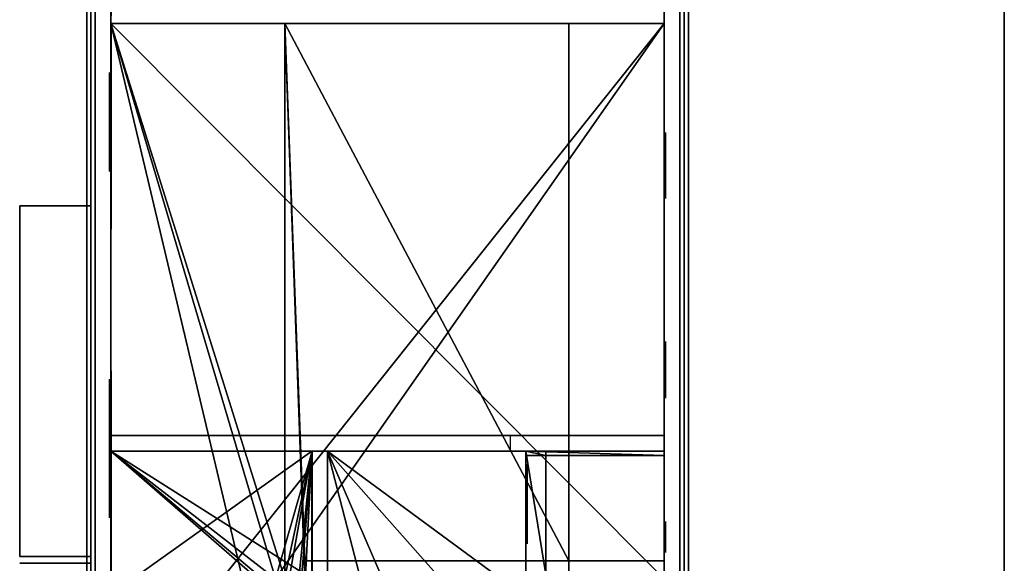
# Model space of a CAD drawing. Header units: metres. Extents: x -20 to 119, y -26 to 25.
# Tile 7 of 18: x -6 to 11, y -10 to 0. Entities that reach past the tile are written whole.
import ezdxf

# ---------------------------------------------------------------- set-up
doc = ezdxf.new("R2010")
doc.units = ezdxf.units.M

msp = doc.modelspace()

# ---------------------------------------------------------------- linework, layer by layer
at = {"layer": 'Building Shading', "color": 195}
for points in [[(-5.27875, -25.2861, 16.2), (-5.27875, -25.2861, 17.2), (-5.27875, 25.2861, 17.2), (-5.27875, 25.2861, 16.2)], [(-5.27875, 25.2861, 16.2), (-5.27875, 25.2861, 17.2), (-5.27875, -25.2861, 17.2), (-5.27875, -25.2861, 16.2)], [(-5.12875, -25.1362, 16.2), (-5.12875, -25.1362, 17.2), (-5.12875, 25.1362, 17.2), (-5.12875, 25.1362, 16.2)], [(-5.12875, 25.1362, 16.2), (-5.12875, 25.1362, 17.2), (-5.12875, -25.1362, 17.2), (-5.12875, -25.1362, 16.2)], [(10.8224, -24.8604, -0.01), (10.8224, 24.8602, -0.01), (5.20385, 24.8602, -0.01), (5.20385, -24.8604, -0.01)], [(5.20385, -24.8604, -0.01), (5.20385, 24.8602, -0.01), (10.8224, 24.8602, -0.01), (10.8224, -24.8604, -0.01)], [(10.8224, -24.8604), (10.8224, 24.8602), (5.20385, 24.8602), (5.20385, -24.8604)], [(5.20385, -24.8604), (5.20385, 24.8602), (10.8224, 24.8602), (10.8224, -24.8604)], [(5.27875, -9.91825, 16.2), (5.27875, -9.91825, 17.2), (5.27875, 9.91955, 17.2), (5.27875, 9.91955, 16.2)], [(5.27875, 9.91955, 16.2), (5.27875, 9.91955, 17.2), (5.27875, -9.91825, 17.2), (5.27875, -9.91825, 16.2)], [(5.12875, -9.56725, 16.2), (5.12875, -9.56725, 17.2), (5.12875, 9.56855, 17.2), (5.12875, 9.56855, 16.2)], [(5.12875, 9.56855, 16.2), (5.12875, 9.56855, 17.2), (5.12875, -9.56725, 17.2), (5.12875, -9.56725, 16.2)], [(-5.20365, -9.49135, 3.99), (-5.20365, -3.33685, 3.99), (-6.45465, -3.33685, 3.99), (-6.45465, -9.49135, 3.99)], [(-6.45465, -9.49135, 3.99), (-6.45465, -3.33685, 3.99), (-5.20365, -3.33685, 3.99), (-5.20365, -9.49135, 3.99)], [(-5.20365, -9.49135, 4), (-5.20365, -3.33685, 4), (-6.45465, -3.33685, 4), (-6.45465, -9.49135, 4)], [(-6.45465, -9.49135, 4), (-6.45465, -3.33685, 4), (-5.20365, -3.33685, 4), (-5.20365, -9.49135, 4)], [(-5.20365, -3.33685, 6.99), (-6.45465, -3.33685, 6.99), (-6.45465, -9.49135, 6.99), (-5.20365, -9.49135, 6.99)], [(-5.20365, -9.49135, 6.99), (-6.45465, -9.49135, 6.99), (-6.45465, -3.33685, 6.99), (-5.20365, -3.33685, 6.99)], [(-5.20365, -3.33685, 7), (-6.45465, -3.33685, 7), (-6.45465, -9.49135, 7), (-5.20365, -9.49135, 7)], [(-5.20365, -9.49135, 7), (-6.45465, -9.49135, 7), (-6.45465, -3.33685, 7), (-5.20365, -3.33685, 7)], [(-5.20365, -3.33685, 9.99), (-6.45465, -3.33685, 9.99), (-6.45465, -9.49135, 9.99), (-5.20365, -9.49135, 9.99)], [(-5.20365, -9.49135, 9.99), (-6.45465, -9.49135, 9.99), (-6.45465, -3.33685, 9.99), (-5.20365, -3.33685, 9.99)], [(-5.20365, -3.33685, 10), (-6.45465, -3.33685, 10), (-6.45465, -9.49135, 10), (-5.20365, -9.49135, 10)], [(-5.20365, -9.49135, 10), (-6.45465, -9.49135, 10), (-6.45465, -3.33685, 10), (-5.20365, -3.33685, 10)], [(-5.20365, -3.33685, 12.99), (-6.45465, -3.33685, 12.99), (-6.45465, -9.49135, 12.99), (-5.20365, -9.49135, 12.99)], [(-5.20365, -9.49135, 12.99), (-6.45465, -9.49135, 12.99), (-6.45465, -3.33685, 12.99), (-5.20365, -3.33685, 12.99)], [(-5.20365, -3.33685, 13), (-6.45465, -3.33685, 13), (-6.45465, -9.49135, 13), (-5.20365, -9.49135, 13)], [(-5.20365, -9.49135, 13), (-6.45465, -9.49135, 13), (-6.45465, -3.33685, 13), (-5.20365, -3.33685, 13)], [(-5.27865, -3.33685, 16.19), (-6.45465, -3.33685, 16.19), (-6.45465, -9.49135, 16.19), (-5.27865, -9.49135, 16.19)], [(-5.27865, -9.49135, 16.19), (-6.45465, -9.49135, 16.19), (-6.45465, -3.33685, 16.19), (-5.27865, -3.33685, 16.19)], [(-5.27865, -3.33685, 16.2), (-6.45465, -3.33685, 16.2), (-6.45465, -9.49135, 16.2), (-5.27865, -9.49135, 16.2)], [(-5.27865, -9.49135, 16.2), (-6.45465, -9.49135, 16.2), (-6.45465, -3.33685, 16.2), (-5.27865, -3.33685, 16.2)], [(-5.20375, -9.49125, 4), (-5.20375, -9.49125, 7), (-6.45465, -9.49125, 7), (-6.45465, -9.49125, 4)], [(-6.45465, -9.49125, 4), (-6.45465, -9.49125, 7), (-5.20375, -9.49125, 7), (-5.20375, -9.49125, 4)], [(-5.20375, -9.49125, 7), (-5.20375, -9.49125, 10), (-6.45465, -9.49125, 10), (-6.45465, -9.49125, 7)], [(-6.45465, -9.49125, 7), (-6.45465, -9.49125, 10), (-5.20375, -9.49125, 10), (-5.20375, -9.49125, 7)], [(-5.20375, -9.49125, 10), (-5.20375, -9.49125, 13), (-6.45465, -9.49125, 13), (-6.45465, -9.49125, 10)], [(-6.45465, -9.49125, 10), (-6.45465, -9.49125, 13), (-5.20375, -9.49125, 13), (-5.20375, -9.49125, 10)], [(-5.20375, -9.49125, 13), (-5.20375, -9.49125, 16.2), (-6.45465, -9.49125, 16.2), (-6.45465, -9.49125, 13)], [(-6.45465, -9.49125, 13), (-6.45465, -9.49125, 16.2), (-5.20375, -9.49125, 16.2), (-5.20375, -9.49125, 13)], [(-5.20375, -9.61125, 4), (-5.20375, -9.61125, 7), (-6.45465, -9.61125, 7), (-6.45465, -9.61125, 4)], [(-6.45465, -9.61125, 4), (-6.45465, -9.61125, 7), (-5.20375, -9.61125, 7), (-5.20375, -9.61125, 4)], [(-5.20375, -9.61125, 7), (-5.20375, -9.61125, 10), (-6.45465, -9.61125, 10), (-6.45465, -9.61125, 7)], [(-6.45465, -9.61125, 7), (-6.45465, -9.61125, 10), (-5.20375, -9.61125, 10), (-5.20375, -9.61125, 7)], [(-5.20375, -9.61125, 10), (-5.20375, -9.61125, 13), (-6.45465, -9.61125, 13), (-6.45465, -9.61125, 10)], [(-6.45465, -9.61125, 10), (-6.45465, -9.61125, 13), (-5.20375, -9.61125, 13), (-5.20375, -9.61125, 10)], [(-5.20375, -9.61125, 13), (-5.20375, -9.61125, 16.2), (-6.45465, -9.61125, 16.2), (-6.45465, -9.61125, 13)], [(-6.45465, -9.61125, 13), (-6.45465, -9.61125, 16.2), (-5.20375, -9.61125, 16.2), (-5.20375, -9.61125, 13)]]:
    msp.add_3dface(points, dxfattribs=at)
at = {"layer": 'Z02_ESCALERA_2', "color": 43}
for points in [[(-1.05085, -7.64065, 3.715), (-1.05085, -7.64065, 1), (-1.05085, -14.8081, 1)], [(-1.05085, -7.64065, 3.715), (-1.05085, -14.8081, 1), (-1.05085, -10.1607, 3.715)], [(2.42787, -7.64065, 3.715), (2.42787, -7.64065, 1), (-1.05063, -7.64065, 1), (-1.05063, -7.64065, 3.715)], [(2.77885, -10.1607, 3.7), (2.77885, -10.1607, 1), (2.77885, -7.64065, 1), (2.77885, -7.64065, 3.7)], [(4.85275, -9.56725, 18.855), (4.85275, -9.56725, 16.2), (-1.09775, -9.56725, 16.2), (-1.09775, -9.56725, 18.855)]]:
    msp.add_3dface(points, dxfattribs=at)
at = {"layer": 'Z02_ESCALERA_2', "color": 8}
for points in [[(0.8022, -14.8083, 1), (-1.0508, -14.8083, 1), (-1.0508, -7.6408, 1)], [(-1.0508, -7.6408, 1), (2.4277, -7.6408, 1), (2.4277, -10.2033, 1)], [(-1.0508, -7.6408, 1), (2.4277, -10.2033, 1), (2.7527, -11.9433, 1)], [(-1.0508, -7.6408, 1), (2.7527, -11.9433, 1), (0.8022, -11.9433, 1)], [(0.8022, -14.8083, 1), (-1.0508, -7.6408, 1), (0.8022, -11.9433, 1)]]:
    msp.add_3dface(points, dxfattribs=at)
at = {"layer": 'Z02_ESCALERA_2', "color": 15}
msp.add_3dface([(-1.05075, -7.64095, 3.715), (-1.05075, -9.88595, 3.715), (2.42775, -9.88645, 3.715), (2.42775, -7.64095, 3.715)], dxfattribs=at)
at = {"layer": 'Z02_ESCALERA_2', "color": 143}
msp.add_3dface([(2.45285, -9.2672, 3.129), (2.45285, -9.2672, 1.071), (2.45285, -7.8692, 1.071), (2.45285, -7.8692, 3.129)], dxfattribs=at)
at = {"layer": 'Z07_P04_E06', "color": 43}
for points in [[(-5.20375, -0.13775, 6.715), (-5.20375, -0.13775, 4), (-5.20375, -9.55125, 4), (-5.20375, -9.55125, 6.715)], [(5.20375, -9.88635, 6.715), (5.20375, -9.88635, 4), (5.20375, -0.13775, 4), (5.20375, -0.13775, 6.715)], [(-5.20375, -9.55125, 6.715), (-5.20375, -9.55125, 4), (-5.20375, -12.3211, 4), (-5.20375, -12.3211, 6.715)]]:
    msp.add_3dface(points, dxfattribs=at)
at = {"layer": 'Z07_P04_E06', "color": 15}
for points in [[(-4.85263, -0.13835, 6.715), (4.85287, -9.88585, 6.715), (4.85237, -0.13785, 6.715)], [(-4.85263, -0.13835, 6.715), (-4.85213, -12.3214, 6.715), (-1.96413, -12.3214, 6.715)], [(-4.85263, -0.13835, 6.715), (-1.96413, -12.3214, 6.715), (-1.96413, -9.88635, 6.715)], [(-4.85263, -0.13835, 6.715), (-1.96413, -9.88635, 6.715), (4.85287, -9.88585, 6.715)]]:
    msp.add_3dface(points, dxfattribs=at)
at = {"layer": 'Z07_P04_E06', "color": 8}
for points in [[(4.85245, -7.36561, 4), (-4.85255, -7.36511, 4), (-4.85205, -0.13761, 4), (4.85295, -0.13861, 4)], [(-1.96401, -10.1606, 4), (-4.85251, -10.1606, 4), (-4.85251, -7.64063, 4)], [(-4.85251, -7.64063, 4), (-1.32551, -7.64063, 4), (-1.32551, -9.88563, 4)], [(-4.85251, -7.64063, 4), (-1.32551, -9.88563, 4), (-1.96401, -9.88613, 4)], [(-1.96401, -10.1606, 4), (-4.85251, -7.64063, 4), (-1.96401, -9.88613, 4)], [(2.42775, -7.64095, 3.715), (2.42775, -9.88645, 3.715), (-1.05075, -9.88595, 3.715), (-1.05075, -7.64095, 3.715)], [(4.85285, -9.81035, 3.7), (2.77885, -9.80985, 3.7), (2.77885, -7.71635, 3.7), (4.85285, -7.71685, 3.7)]]:
    msp.add_3dface(points, dxfattribs=at)
at = {"layer": 'Z07_P04_E06', "color": 143}
for points in [[(-4.87775, -0.997, 6.578), (-4.87775, -0.997, 5.122), (-4.87775, -2.733, 5.122), (-4.87775, -2.733, 6.578)], [(4.87775, -3.19729, 6.599), (4.87775, -3.19729, 5.101), (4.87775, -2.04929, 5.101), (4.87775, -2.04929, 6.599)], [(4.87775, -6.71355, 6.607), (4.87775, -6.71355, 5.093), (4.87775, -5.71955, 5.093), (4.87775, -5.71955, 6.607)], [(-4.87775, -6.37834, 6.516), (-4.87775, -6.37834, 4.184), (-4.87775, -8.81034, 4.184), (-4.87775, -8.81034, 6.516)], [(4.87775, -9.4199, 6.637), (4.87775, -9.4199, 5.063), (4.87775, -8.8759, 5.063), (4.87775, -8.8759, 6.637)]]:
    msp.add_3dface(points, dxfattribs=at)
at = {"layer": 'Z11_P05_E06', "color": 43}
for points in [[(-5.20375, -0.13775, 9.715), (-5.20375, -0.13775, 7), (-5.20375, -9.55125, 7), (-5.20375, -9.55125, 9.715)], [(5.20375, -9.88635, 9.715), (5.20375, -9.88635, 7), (5.20375, -0.13775, 7), (5.20375, -0.13775, 9.715)], [(-5.20375, -9.55125, 9.715), (-5.20375, -9.55125, 7), (-5.20375, -12.3211, 7), (-5.20375, -12.3211, 9.715)]]:
    msp.add_3dface(points, dxfattribs=at)
at = {"layer": 'Z11_P05_E06', "color": 8}
for points in [[(4.85237, -0.13785, 6.715), (-4.85213, -12.3214, 6.715), (-4.85263, -0.13835, 6.715)], [(4.85237, -0.13785, 6.715), (-1.96413, -9.88635, 6.715), (-4.85213, -12.3214, 6.715)], [(4.85237, -0.13785, 6.715), (4.85287, -9.88585, 6.715), (-1.96413, -9.88635, 6.715)]]:
    msp.add_3dface(points, dxfattribs=at)
at = {"layer": 'Z11_P05_E06', "color": 15}
for points in [[(-4.85263, -0.13835, 9.715), (4.85287, -9.88585, 9.715), (4.85237, -0.13785, 9.715)], [(-4.85263, -0.13835, 9.715), (-4.85213, -12.3214, 9.715), (-1.96413, -12.3214, 9.715)], [(-4.85263, -0.13835, 9.715), (-1.96413, -12.3214, 9.715), (-1.96413, -9.88635, 9.715)], [(-4.85263, -0.13835, 9.715), (-1.96413, -9.88635, 9.715), (4.85287, -9.88585, 9.715)]]:
    msp.add_3dface(points, dxfattribs=at)
at = {"layer": 'Z11_P05_E06', "color": 143}
for points in [[(-4.87775, -0.997, 9.578), (-4.87775, -0.997, 8.122), (-4.87775, -2.733, 8.122), (-4.87775, -2.733, 9.578)], [(4.87775, -3.20778, 9.599), (4.87775, -3.20778, 8.101), (4.87775, -2.05978, 8.101), (4.87775, -2.05978, 9.599)], [(4.87775, -6.71149, 9.607), (4.87775, -6.71149, 8.093), (4.87775, -5.71749, 8.093), (4.87775, -5.71749, 9.607)], [(-4.87775, -6.37834, 9.516), (-4.87775, -6.37834, 7.184), (-4.87775, -8.81034, 7.184), (-4.87775, -8.81034, 9.516)], [(4.87775, -9.41865, 9.637), (4.87775, -9.41865, 8.063), (4.87775, -8.87465, 8.063), (4.87775, -8.87465, 9.637)]]:
    msp.add_3dface(points, dxfattribs=at)
at = {"layer": 'Z15_P06_E06', "color": 43}
for points in [[(-5.20375, -0.13775, 12.715), (-5.20375, -0.13775, 10), (-5.20375, -9.55125, 10), (-5.20375, -9.55125, 12.715)], [(5.20375, -9.88635, 12.715), (5.20375, -9.88635, 10), (5.20375, -0.13775, 10), (5.20375, -0.13775, 12.715)], [(-5.20375, -9.55125, 12.715), (-5.20375, -9.55125, 10), (-5.20375, -12.3211, 10), (-5.20375, -12.3211, 12.715)]]:
    msp.add_3dface(points, dxfattribs=at)
at = {"layer": 'Z15_P06_E06', "color": 8}
for points in [[(4.85237, -0.13785, 9.715), (-4.85213, -12.3214, 9.715), (-4.85263, -0.13835, 9.715)], [(4.85237, -0.13785, 9.715), (-1.96413, -9.88635, 9.715), (-4.85213, -12.3214, 9.715)], [(4.85237, -0.13785, 9.715), (4.85287, -9.88585, 9.715), (-1.96413, -9.88635, 9.715)]]:
    msp.add_3dface(points, dxfattribs=at)
at = {"layer": 'Z15_P06_E06', "color": 15}
for points in [[(-4.85263, -0.13835, 12.715), (4.85287, -9.88585, 12.715), (4.85237, -0.13785, 12.715)], [(-4.85263, -0.13835, 12.715), (-4.85213, -12.3214, 12.715), (-1.96413, -12.3214, 12.715)], [(-4.85263, -0.13835, 12.715), (-1.96413, -12.3214, 12.715), (-1.96413, -9.88635, 12.715)], [(-4.85263, -0.13835, 12.715), (-1.96413, -9.88635, 12.715), (4.85287, -9.88585, 12.715)]]:
    msp.add_3dface(points, dxfattribs=at)
at = {"layer": 'Z15_P06_E06', "color": 143}
for points in [[(-4.87775, -0.997, 12.578), (-4.87775, -0.997, 11.122), (-4.87775, -2.733, 11.122), (-4.87775, -2.733, 12.578)], [(4.87775, -3.20778, 12.599), (4.87775, -3.20778, 11.101), (4.87775, -2.05978, 11.101), (4.87775, -2.05978, 12.599)], [(4.87775, -6.71149, 12.607), (4.87775, -6.71149, 11.093), (4.87775, -5.71749, 11.093), (4.87775, -5.71749, 12.607)], [(-4.87775, -6.37834, 12.516), (-4.87775, -6.37834, 10.184), (-4.87775, -8.81034, 10.184), (-4.87775, -8.81034, 12.516)], [(4.87775, -9.41865, 12.637), (4.87775, -9.41865, 11.063), (4.87775, -8.87465, 11.063), (4.87775, -8.87465, 12.637)]]:
    msp.add_3dface(points, dxfattribs=at)
at = {"layer": 'Z19_P07_E06', "color": 43}
for points in [[(-5.20375, -0.13775, 15.855), (-5.20375, -0.13775, 13), (-5.20375, -9.55125, 13), (-5.20375, -9.55125, 15.855)], [(5.20375, -9.88635, 15.855), (5.20375, -9.88635, 13), (5.20375, -0.13775, 13), (5.20375, -0.13775, 15.855)], [(-5.20375, -9.55125, 15.855), (-5.20375, -9.55125, 13), (-5.20375, -12.3211, 13), (-5.20375, -12.3211, 15.855)]]:
    msp.add_3dface(points, dxfattribs=at)
at = {"layer": 'Z19_P07_E06', "color": 15}
for points in [[(-4.85265, -0.13785, 16.2), (-4.85265, -12.3214, 16.2), (-1.96415, -12.3214, 16.2)], [(-4.85265, -0.13785, 16.2), (-1.96415, -12.3214, 16.2), (-1.96415, -9.88635, 16.2)], [(-4.85265, -0.13785, 16.2), (-1.96415, -9.88635, 16.2), (-1.80115, -9.8862, 16.2)], [(-4.85265, -0.13785, 16.2), (-1.80115, -9.8862, 16.2), (-1.80115, -0.13785, 16.2)], [(-1.80115, -0.13785, 16.2), (-1.80115, -9.8862, 16.2), (-1.44865, -9.88585, 16.2)], [(-1.80115, -0.13785, 16.2), (-1.44865, -9.88585, 16.2), (-1.44865, -9.56735, 16.2)], [(-1.80115, -0.13785, 16.2), (-1.44865, -9.56735, 16.2), (3.18335, -9.56735, 16.2)], [(-1.80115, -0.13785, 16.2), (3.18335, -9.56735, 16.2), (3.18335, -0.13785, 16.2)], [(3.18335, -0.13785, 16.2), (3.18335, -9.56735, 16.2), (4.85285, -9.56735, 16.2), (4.85285, -0.13785, 16.2)], [(-1.44866, -9.56752, 15.881), (-1.44864, -9.88602, 15.881), (3.18336, -9.88602, 15.881), (3.18334, -9.56717, 15.881)], [(3.18335, -9.56735, 15.855), (3.18335, -9.8862, 15.855), (4.85285, -9.88635, 15.855), (4.85285, -9.56735, 15.855)]]:
    msp.add_3dface(points, dxfattribs=at)
at = {"layer": 'Z19_P07_E06', "color": 8}
for points in [[(4.85237, -0.13785, 12.715), (-4.85213, -12.3214, 12.715), (-4.85263, -0.13835, 12.715)], [(4.85237, -0.13785, 12.715), (-1.96413, -9.88635, 12.715), (-4.85213, -12.3214, 12.715)], [(4.85237, -0.13785, 12.715), (4.85287, -9.88585, 12.715), (-1.96413, -9.88635, 12.715)]]:
    msp.add_3dface(points, dxfattribs=at)
at = {"layer": 'Z19_P07_E06', "color": 143}
for points in [[(-4.87775, -0.997, 15.578), (-4.87775, -0.997, 14.122), (-4.87775, -2.733, 14.122), (-4.87775, -2.733, 15.578)], [(4.87775, -3.20778, 15.599), (4.87775, -3.20778, 14.101), (4.87775, -2.05978, 14.101), (4.87775, -2.05978, 15.599)], [(4.87775, -6.71149, 15.607), (4.87775, -6.71149, 14.093), (4.87775, -5.71749, 14.093), (4.87775, -5.71749, 15.607)], [(-4.87775, -6.37834, 15.516), (-4.87775, -6.37834, 13.184), (-4.87775, -8.81034, 13.184), (-4.87775, -8.81034, 15.516)], [(4.87775, -9.41865, 15.637), (4.87775, -9.41865, 14.063), (4.87775, -8.87465, 14.063), (4.87775, -8.87465, 15.637)]]:
    msp.add_3dface(points, dxfattribs=at)
at = {"layer": 'Z22_PATINILLOS_2', "color": 43}
for points in [[(-5.20375, -7.64065, 3.716), (-5.20375, -7.64065, 1), (-5.20375, -10.1607, 1), (-5.20375, -10.1607, 3.716)], [(-1.32561, -7.64065, 3.7159), (-1.32561, -7.64065, 0.9999), (-4.85261, -7.64065, 0.9999), (-4.85261, -7.64065, 3.7159)], [(-1.05085, -10.1607, 3.715), (-1.05085, -14.8081, 1), (-1.05085, -7.64065, 1)], [(-1.05085, -10.1607, 3.715), (-1.05085, -7.64065, 1), (-1.05085, -7.64065, 3.715)]]:
    msp.add_3dface(points, dxfattribs=at)
at = {"layer": 'Z22_PATINILLOS_2', "color": 8}
for points in [[(-1.86854, -10.161, 1), (-4.85255, -10.161, 1), (-4.85255, -7.64096, 1)], [(-1.86854, -10.161, 1), (-4.85255, -7.64096, 1), (-1.32554, -7.64096, 1)], [(-1.86854, -10.161, 1), (-1.32554, -7.64096, 1), (-1.78455, -10.2033, 1)], [(-1.32554, -7.64096, 1), (-1.68904, -12.1078, 1), (-1.78455, -12.1078, 1)], [(-1.32554, -7.64096, 1), (-1.78455, -12.1078, 1), (-1.78455, -10.2033, 1)], [(-1.32554, -7.64096, 1), (-1.32554, -14.8083, 1), (-1.68904, -14.8083, 1)], [(-1.32554, -7.64096, 1), (-1.68904, -14.8083, 1), (-1.68904, -12.1078, 1)]]:
    msp.add_3dface(points, dxfattribs=at)
at = {"layer": 'Z22_PATINILLOS_2', "color": 15}
for points in [[(-1.96401, -9.88613, 4), (-1.32551, -7.64063, 4), (-4.85251, -7.64063, 4)], [(-1.96401, -9.88613, 4), (-4.85251, -7.64063, 4), (-4.85251, -10.1606, 4)], [(-1.96401, -9.88613, 4), (-1.32551, -9.88563, 4), (-1.32551, -7.64063, 4)]]:
    msp.add_3dface(points, dxfattribs=at)
at = {"layer": 'Z25_SOTANO', "color": 43}
for points in [[(-4.85275, 24.8602, 0.716), (-4.85275, 24.8602, -2.75), (-4.85275, -24.8602, -2.75)], [(-4.85275, 24.8602, 0.716), (-4.85275, -24.8602, -2.75), (-4.85275, 7.36522, -0.284)], [(5.12775, -24.8603, -0.01), (5.12775, -24.8603, -2.75), (5.12775, 24.8602, -2.75)], [(5.12775, 24.8602, -2.75), (5.12775, 7.36525, -0.284), (5.12775, -7.36565, -0.284)], [(5.12775, -24.8603, -0.01), (5.12775, 24.8602, -2.75), (5.12775, -7.36565, -0.284)], [(-4.85275, -24.8602, -2.75), (-4.85275, -7.36565, -0.284), (-4.85275, 7.36522, -0.284)], [(-4.85275, -10.1607, 0.655), (-4.85275, -10.1607, 0.716), (-4.85275, -7.36521, 0.716)], [(-4.85275, -24.8602, -2.75), (-4.85275, -10.1607, 0.655), (-4.85275, -7.36521, 0.716)], [(-4.85275, -24.8602, -2.75), (-4.85275, -7.36521, 0.716), (-4.85275, -7.36565, -0.284)], [(5.12775, -24.8603, -0.01), (5.12775, -7.36565, -0.284), (5.12775, -7.36565, -0.01)], [(5.20375, -21.5186, 0.716), (5.20375, -21.5186), (5.20375, -7.3657)], [(5.20375, -7.3657), (5.20375, -7.3657, 0.655), (5.20375, -10.1194, 0.655)], [(5.20375, -21.5186, 0.716), (5.20375, -7.3657), (5.20375, -10.1194, 0.655)], [(-1.18811, -7.64065, 0.7159), (-1.18811, -7.64065, -0.0001), (-4.85261, -7.64065, -0.0001), (-4.85261, -7.64065, 0.7159)], [(2.42785, -7.64065, 0.7159), (2.42785, -7.64065, -0.0001), (-1.18815, -7.64065, -0.0001), (-1.18815, -7.64065, 0.7159)], [(4.85278, -7.64065, 0.655), (4.85278, -7.64065), (2.42778, -7.64065), (2.42778, -7.64065, 0.655)]]:
    msp.add_3dface(points, dxfattribs=at)
at = {"layer": 'Z25_SOTANO', "color": 8}
msp.add_3dface([(4.85288, -24.8604, -2.75), (-4.85262, -24.8604, -2.75), (-4.85262, 24.8602, -2.75), (4.85288, 24.8602, -2.75)], dxfattribs=at)
at = {"layer": 'Z25_SOTANO', "color": 15}
for points in [[(-4.85107, 7.36508, -0.284), (-4.85257, -7.36492, -0.284), (4.85193, -7.36592, -0.284), (4.85292, 7.36458, -0.284)], [(2.15285, -7.36585, 0.655), (2.15285, -7.64085, 0.655), (4.85285, -7.64085, 0.655), (4.85285, -7.36585, 0.655)], [(-1.32554, -7.64096, 1), (-4.85255, -7.64096, 1), (-4.85255, -10.161, 1)], [(-1.32554, -7.64096, 1), (-4.85255, -10.161, 1), (-1.86854, -10.161, 1)], [(-1.32554, -7.64096, 1), (-1.86854, -10.161, 1), (-1.78455, -10.2033, 1)], [(-1.78455, -10.2033, 1), (-1.32554, -14.8083, 1), (-1.32554, -7.64096, 1)], [(2.4277, -10.2033, 1), (2.4277, -7.6408, 1), (-1.0508, -7.6408, 1)], [(-1.0508, -7.6408, 1), (-1.0508, -14.8083, 1), (0.8022, -14.8083, 1)], [(-1.0508, -7.6408, 1), (0.8022, -14.8083, 1), (0.8022, -11.9433, 1)], [(2.4277, -10.2033, 1), (-1.0508, -7.6408, 1), (0.8022, -11.9433, 1)], [(2.42785, -7.64086, 0.655), (2.42785, -10.1194, 0.655), (2.77885, -9.80986, 0.655)], [(2.42785, -7.64086, 0.655), (2.77885, -9.80986, 0.655), (2.77885, -7.71636, 0.655)], [(2.42785, -7.64086, 0.655), (2.77885, -7.71636, 0.655), (4.85285, -7.71685, 0.655)], [(2.42785, -7.64086, 0.655), (4.85285, -7.71685, 0.655), (4.85285, -7.64086, 0.655)], [(2.77885, -7.71635, 1), (2.77885, -9.80985, 1), (4.85285, -9.81035, 1), (4.85285, -7.71685, 1)]]:
    msp.add_3dface(points, dxfattribs=at)
at = {"layer": 'Z26_LOCAL', "color": 43}
for points in [[(-5.20375, 7.36522, 3.716), (-5.20375, 7.36522), (-5.20375, -7.36565), (-5.20375, -7.36565, 3.716)], [(5.20375, -7.36565, 3.716), (5.20375, -7.36565), (5.20375, 7.36525), (5.20375, 7.36525, 3.716)], [(-4.85261, -7.64065, 3.7159), (-4.85261, -7.64065, 0.9999), (-1.32561, -7.64065, 0.9999), (-1.32561, -7.64065, 3.7159)], [(-4.85261, -7.64065, 0.7159), (-4.85261, -7.64065, -0.0001), (-1.18811, -7.64065, -0.0001), (-1.18811, -7.64065, 0.7159)], [(-1.18815, -7.64065, 0.7159), (-1.18815, -7.64065, -0.0001), (2.42785, -7.64065, -0.0001), (2.42785, -7.64065, 0.7159)], [(-1.05063, -7.64065, 3.715), (-1.05063, -7.64065, 1), (2.42787, -7.64065, 1), (2.42787, -7.64065, 3.715)], [(2.42778, -7.64065, 0.655), (2.42778, -7.64065), (4.85278, -7.64065), (4.85278, -7.64065, 0.655)], [(2.42785, -7.71651, 3.7), (2.42785, -7.71651, 1), (4.85275, -7.71651, 1), (4.85275, -7.71651, 3.7)]]:
    msp.add_3dface(points, dxfattribs=at)
at = {"layer": 'Z26_LOCAL', "color": 8}
msp.add_3dface([(4.85292, 7.36458, -0.284), (4.85193, -7.36592, -0.284), (-4.85257, -7.36492, -0.284), (-4.85107, 7.36508, -0.284)], dxfattribs=at)
at = {"layer": 'Z26_LOCAL', "color": 15}
msp.add_3dface([(4.85295, -0.13861, 4), (-4.85205, -0.13761, 4), (-4.85255, -7.36511, 4), (4.85245, -7.36561, 4)], dxfattribs=at)

doc.saveas('drawing.dxf')
